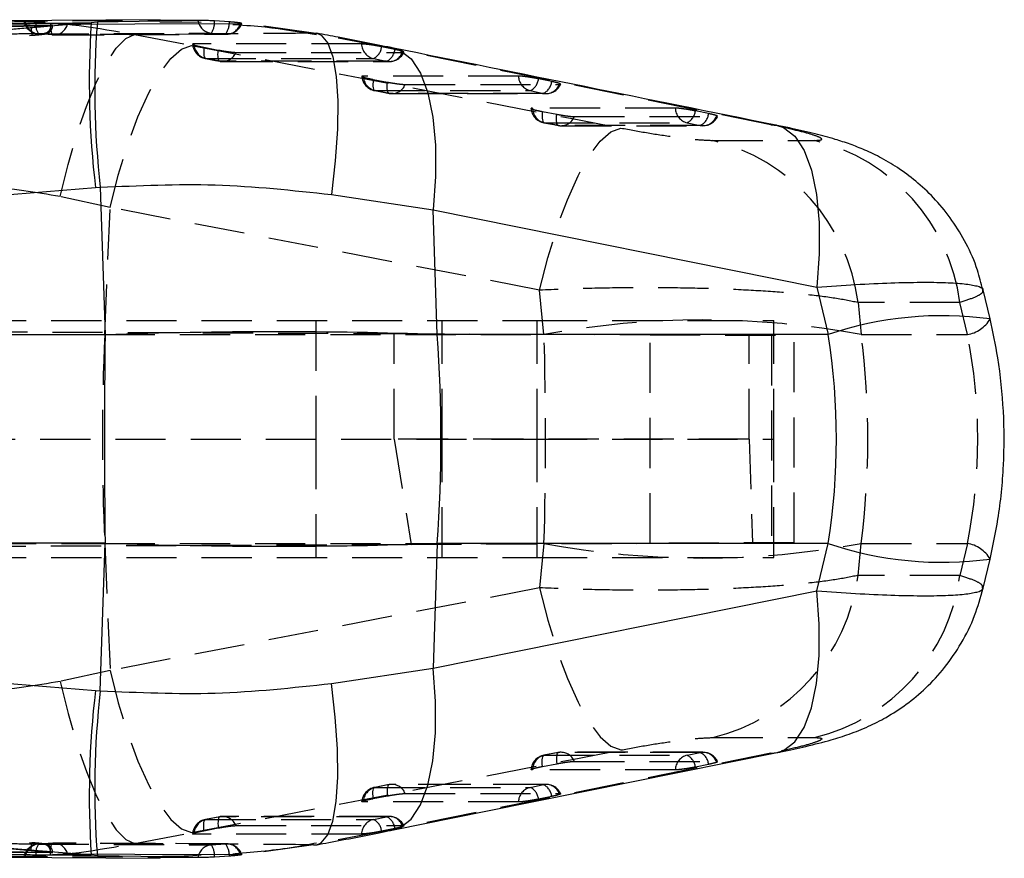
# Model space of a CAD drawing. Extents: x 82 to 397, y 14 to 279.
# Tile 13 of 38: x 277 to 302, y 128 to 149. Entities that reach past the tile are written whole.
import ezdxf

# ---------------------------------------------------------------- set-up
doc = ezdxf.new("R2010")
doc.units = 0
doc.linetypes.add('HIDDEN', pattern=[1.905, 1.27, -0.635])
doc.layers.get('0').update_dxf_attribs({"linetype": 'CONTINUOUS'})

msp = doc.modelspace()

# ---------------------------------------------------------------- linework, layer by layer
at = {"color": 7, "linetype": 'CONTINUOUS'}
for p, q in [((278.6245, 148.9173), (275.7982, 148.6901)), ((280.3672, 148.9962), (275.9033, 148.9641)), ((278.7793, 148.9298), (278.6245, 148.9173)), ((281.4115, 148.9229), (280.3602, 148.9336)), ((282.1235, 148.9401), (281.7486, 148.9647)), ((282.2786, 148.8618), (282.2112, 148.867)), ((282.4009, 148.898), (282.4348, 148.9002)), ((277.5959, 148.8604), (273.6727, 148.8163)), ((275.7982, 148.6901), (277.1007, 148.7953)), ((277.5959, 148.8432), (277.5959, 148.8604)), ((245.2429, 142.0555), (278.7325, 144.7423)), ((278.7325, 144.7423), (278.8541, 144.7517)), ((278.8541, 144.7517), (278.9747, 141.015)), ((284.7088, 144.5675), (287.2866, 144.1821)), ((287.3887, 141.0182), (287.2866, 144.1821)), ((287.2866, 144.1821), (297.0034, 142.2245)), ((297.0034, 142.2245), (297.2881, 141.0182)), ((301.3881, 141.4164), (301.2144, 142.1521)), ((278.9747, 141.015), (245.0594, 141.015)), ((297.2881, 141.0182), (287.3887, 141.0182)), ((278.9747, 135.7339), (245.0594, 135.7339)), ((278.8541, 131.9972), (278.9747, 135.7339)), ((287.3887, 135.7307), (287.2866, 132.5668)), ((297.2881, 135.7307), (287.3887, 135.7307)), ((297.0034, 134.5244), (297.2881, 135.7307)), ((301.2144, 134.5968), (301.3881, 135.3324)), ((245.2429, 134.6934), (278.7325, 132.0066)), ((287.2866, 132.5668), (297.0034, 134.5244)), ((284.7088, 132.1814), (287.2866, 132.5668)), ((278.7325, 132.0066), (278.8541, 131.9972)), ((277.5959, 127.8885), (273.6727, 127.9326)), ((278.6245, 127.8316), (275.7982, 128.0588)), ((275.7982, 128.0588), (277.1007, 127.9536)), ((275.897, 127.7831), (280.3681, 127.7527)), ((277.5959, 127.9057), (277.5959, 127.8885)), ((278.7793, 127.8191), (278.6245, 127.8316)), ((282.1235, 127.8088), (281.7486, 127.7842)), ((282.2136, 127.8704), (282.2676, 127.8764)), ((282.4009, 127.8508), (282.4348, 127.8487))]:
    msp.add_line(p, q, dxfattribs=at)
at = {"color": 7, "linetype": 'HIDDEN'}
for p, q in [((277.2292, 148.9326), (277.5919, 148.9084)), ((278.0263, 148.8836), (278.2134, 148.8843)), ((281.476, 148.9771), (280.3609, 148.9575)), ((284.2535, 148.6535), (282.3607, 148.9179)), ((277.6521, 148.6123), (277.2941, 148.6345)), ((277.572, 148.8429), (277.5959, 148.8432)), ((277.6438, 148.8409), (277.6438, 148.8568)), ((279.7221, 148.6211), (281.1601, 148.3464)), ((281.6637, 148.6552), (282.0248, 148.63)), ((284.2535, 148.6535), (284.3373, 148.6539)), ((286.1238, 148.2891), (284.2535, 148.6535)), ((259.9731, 147.2168), (277.1242, 148.6011)), ((281.4797, 148.2961), (281.841, 148.2275)), ((286.3137, 148.2417), (285.9788, 148.3102)), ((295.8397, 146.3316), (286.1238, 148.2891)), ((286.1238, 148.2891), (286.2772, 148.2761)), ((281.8877, 147.9433), (281.5264, 148.0119)), ((285.77, 148.0112), (286.1049, 147.9427)), ((285.7656, 147.4828), (286.1269, 147.4142)), ((290.286, 147.4291), (289.9511, 147.4976)), ((286.1736, 147.13), (285.8123, 147.1986)), ((289.7423, 147.1986), (290.0772, 147.1301)), ((290.478, 147.3554), (290.5129, 147.3595)), ((290.0514, 146.6694), (290.4127, 146.6008)), ((294.2583, 146.6167), (293.9235, 146.6852)), ((290.4594, 146.3167), (290.0981, 146.3853)), ((293.7147, 146.3862), (294.0496, 146.3177)), ((294.4503, 146.543), (294.4844, 146.5467)), ((295.8397, 146.3316), (295.9939, 146.3185)), ((294.3631, 145.9376), (296.9405, 145.9364)), ((279.1023, 144.2396), (277.8384, 144.5142)), ((278.9649, 141.0182), (279.1023, 144.2396)), ((289.9792, 142.1453), (279.1023, 144.2396)), ((290.09, 141.0182), (289.9792, 142.1453)), ((300.6231, 141.8294), (298.0443, 141.8309)), ((298.0443, 141.8309), (298.1243, 141.0182)), ((300.8145, 141.0182), (300.6231, 141.8294)), ((241.4162, 141.3744), (289.915, 141.3744)), ((241.4489, 141.241), (286.2998, 141.0453)), ((284.315, 141.3744), (284.315, 138.3744)), ((287.515, 138.3744), (287.515, 141.3744)), ((289.915, 138.3744), (289.915, 141.3744)), ((289.915, 141.3744), (295.915, 141.3744)), ((295.915, 138.3744), (295.915, 141.3744)), ((270.2485, 141.0182), (278.9649, 141.0182)), ((278.9649, 141.0182), (290.09, 141.0182)), ((286.2998, 141.0453), (292.7781, 141.017)), ((286.2998, 138.3744), (286.2998, 141.0453)), ((292.7781, 135.7318), (292.7781, 141.017)), ((295.2863, 138.3744), (295.2863, 141.0061)), ((295.8527, 141.0036), (295.8527, 135.7453)), ((296.4247, 135.7478), (296.4247, 141.0011)), ((298.1243, 141.0182), (300.8145, 141.0182)), ((241.1391, 138.3744), (286.2998, 138.3744)), ((241.1391, 138.3744), (289.915, 138.3744)), ((284.315, 138.3744), (284.315, 135.3744)), ((286.2998, 138.3744), (286.7302, 135.7055)), ((295.2863, 138.3744), (286.2998, 138.3744)), ((287.515, 135.3744), (287.515, 138.3744)), ((289.915, 138.3744), (295.915, 138.3744)), ((289.915, 135.3744), (289.915, 138.3744)), ((295.2863, 138.3744), (295.3724, 135.7432)), ((295.915, 135.3744), (295.915, 138.3744)), ((241.4084, 135.5077), (286.7302, 135.7055)), ((270.2485, 135.7307), (278.9649, 135.7307)), ((278.9649, 135.7307), (279.1023, 132.5093)), ((278.9649, 135.7307), (290.09, 135.7307)), ((286.7302, 135.7055), (292.7781, 135.7318)), ((290.09, 135.7307), (289.9792, 134.6036)), ((298.0443, 134.918), (298.1243, 135.7307)), ((298.1243, 135.7307), (300.8145, 135.7307)), ((300.8145, 135.7307), (300.6231, 134.9195)), ((241.4162, 135.3744), (289.915, 135.3744)), ((289.915, 135.3744), (295.915, 135.3744)), ((300.6231, 134.9195), (298.0443, 134.918)), ((289.9792, 134.6036), (279.1023, 132.5093)), ((279.1023, 132.5093), (277.8384, 132.2347)), ((294.3631, 130.8113), (296.9405, 130.8125)), ((295.8397, 130.4173), (286.1238, 128.4598)), ((290.4516, 130.432), (290.0903, 130.3635)), ((290.4594, 130.4322), (290.0981, 130.3636)), ((294.1175, 130.4381), (290.5274, 130.4391)), ((293.7147, 130.3627), (294.0496, 130.4312)), ((295.8397, 130.4173), (295.9939, 130.4304)), ((294.4503, 130.2059), (294.4844, 130.2022)), ((290.0514, 130.0795), (290.4127, 130.1481)), ((294.2583, 130.1322), (293.9235, 130.0637)), ((259.9731, 129.5321), (277.1242, 128.1478)), ((286.1658, 129.6187), (285.8045, 129.5501)), ((286.1736, 129.6189), (285.8123, 129.5503)), ((290.145, 129.6257), (286.2415, 129.6258)), ((289.7423, 129.5503), (290.0772, 129.6188)), ((285.7656, 129.2661), (286.1269, 129.3347)), ((290.286, 129.3198), (289.9511, 129.2513)), ((290.478, 129.3935), (290.5129, 129.3894)), ((281.8799, 128.8054), (281.5186, 128.7369)), ((281.8877, 128.8056), (281.5264, 128.737)), ((286.1727, 128.8131), (281.9556, 128.8125)), ((285.77, 128.7377), (286.1049, 128.8062)), ((281.4797, 128.4528), (281.841, 128.5214)), ((286.1238, 128.4598), (284.2535, 128.0954)), ((286.3137, 128.5072), (285.9788, 128.4387)), ((286.1238, 128.4598), (286.2751, 128.4724)), ((279.7221, 128.1278), (281.1601, 128.4025)), ((277.6521, 128.1366), (277.2941, 128.1144)), ((282.0554, 128.1207), (277.68, 128.138)), ((281.6637, 128.0937), (282.0248, 128.1188)), ((284.2535, 128.0954), (282.3607, 127.831)), ((284.2535, 128.0954), (284.3367, 128.0949)), ((277.2292, 127.8163), (277.5919, 127.8405)), ((277.572, 127.906), (277.5959, 127.9057)), ((277.6438, 127.8921), (277.6438, 127.908)), ((278.0263, 127.8653), (278.2134, 127.8646)), ((281.476, 127.7718), (280.4267, 127.7902))]:
    msp.add_line(p, q, dxfattribs=at)
at = {"color": 8, "linetype": 'CONTINUOUS'}
for p, q in [((280.3609, 148.9575), (278.7793, 148.9298)), ((273.6727, 148.798), (277.572, 148.8429)), ((273.6727, 127.9509), (277.572, 127.906)), ((280.4267, 127.7902), (278.7793, 127.8191))]:
    msp.add_line(p, q, dxfattribs=at)
at = {"color": 7, "linetype": 'HIDDEN', "flags": 128}
for points in [[(281.3253, 148.9796), (280.9866, 148.9778), (279.6225, 148.9707), (276.9533, 148.956)], [(277.5919, 148.9084), (277.5923, 148.8459), (277.595, 148.7881), (277.6, 148.7365), (277.6071, 148.6924), (277.6161, 148.6572), (277.6269, 148.6316), (277.639, 148.6165), (277.6521, 148.6123)], [(277.2941, 148.6345), (277.635, 148.6362), (278.9983, 148.6429), (281.6637, 148.6552)], [(282.0248, 148.63), (281.6839, 148.6287), (280.3205, 148.6234), (277.6521, 148.6123)], [(277.8384, 144.5142), (278.0377, 145.3315), (278.261, 146.1001), (278.502, 146.7976), (278.7537, 147.4042), (279.0088, 147.9024), (279.26, 148.2778), (279.5001, 148.5197), (279.7221, 148.6211)], [(285.4704, 148.3811), (285.1292, 148.3812), (283.7644, 148.3814), (281.2269, 148.3818)], [(279.1023, 144.2396), (279.31, 145.0605), (279.5467, 145.8321), (279.8056, 146.5318), (280.0792, 147.1395), (280.3596, 147.6374), (280.6385, 148.0111), (280.9079, 148.2497), (281.1601, 148.3464)], [(281.1601, 148.3464), (290.7596, 146.498), (292.037, 146.252)], [(281.4797, 148.2961), (281.4747, 148.2351), (281.473, 148.1789), (281.4744, 148.1289), (281.4791, 148.0865), (281.4869, 148.0528), (281.4976, 148.0287), (281.5109, 148.015), (281.5264, 148.0119)], [(281.8877, 147.9433), (281.8722, 147.9464), (281.8589, 147.9602), (281.8482, 147.9842), (281.8404, 148.0179), (281.8357, 148.0603), (281.8342, 148.1103), (281.836, 148.1665), (281.841, 148.2275)], [(282.2886, 148.1685), (282.6298, 148.1685), (283.9946, 148.1683), (286.5057, 148.168)], [(281.5186, 148.012), (281.7716, 147.964), (281.8799, 147.9435)], [(281.5264, 148.0119), (281.8676, 148.0118), (283.2325, 148.0116), (285.77, 148.0112)], [(286.1049, 147.9427), (285.7637, 147.9428), (284.3989, 147.943), (281.8877, 147.9433)], [(281.9556, 147.9364), (284.9075, 147.936), (286.1727, 147.9358)], [(289.4427, 147.5685), (289.1015, 147.5685), (287.7367, 147.5685), (285.5127, 147.5685)], [(285.7656, 147.4828), (285.7606, 147.4218), (285.7588, 147.3656), (285.7603, 147.3156), (285.765, 147.2732), (285.7728, 147.2395), (285.7834, 147.2155), (285.7967, 147.2017), (285.8123, 147.1986)], [(286.1736, 147.13), (286.158, 147.1331), (286.1447, 147.1469), (286.1341, 147.1709), (286.1263, 147.2046), (286.1215, 147.247), (286.1201, 147.297), (286.1219, 147.3532), (286.1269, 147.4142)], [(285.8045, 147.1988), (286.0574, 147.1508), (286.1658, 147.1302)], [(285.8123, 147.1986), (286.1535, 147.1986), (287.5183, 147.1986), (289.7423, 147.1986)], [(290.0772, 147.1301), (289.736, 147.1301), (288.3712, 147.1301), (286.1736, 147.13)], [(286.2415, 147.1231), (288.974, 147.1232), (290.145, 147.1232)], [(286.5744, 147.3553), (286.9156, 147.3553), (288.2804, 147.3553), (290.478, 147.3554)], [(293.415, 146.756), (293.0738, 146.7559), (291.709, 146.7556), (289.7985, 146.7552)], [(290.0514, 146.6694), (290.0464, 146.6084), (290.0446, 146.5522), (290.0461, 146.5022), (290.0508, 146.4598), (290.0586, 146.4261), (290.0693, 146.4021), (290.0826, 146.3884), (290.0981, 146.3853)], [(290.0903, 146.3854), (290.3432, 146.3374), (290.4516, 146.3169)], [(290.0981, 146.3853), (290.4393, 146.3853), (291.8041, 146.3857), (293.7147, 146.3862)], [(290.4594, 146.3167), (290.4439, 146.3198), (290.4306, 146.3335), (290.4199, 146.3576), (290.4121, 146.3912), (290.4074, 146.4336), (290.4059, 146.4836), (290.4077, 146.5399), (290.4127, 146.6008)], [(290.8602, 146.5419), (291.2014, 146.542), (292.5662, 146.5424), (294.4503, 146.543)], [(289.9792, 142.1453), (290.1868, 142.9661), (290.4236, 143.7375), (290.6825, 144.4371), (290.9561, 145.0447), (291.2364, 145.5426), (291.5154, 145.9163), (291.7848, 146.1551), (292.037, 146.252)], [(294.0496, 146.3177), (293.7083, 146.3176), (292.3435, 146.3172), (290.4594, 146.3167)], [(290.5274, 146.3097), (293.0404, 146.3104), (294.1175, 146.3107)], [(292.7781, 141.017), (293.7232, 141.0129), (294.5621, 141.0093), (295.2687, 141.0062), (295.8207, 141.0038), (296.2009, 141.0021), (296.3974, 141.0013), (296.4247, 141.0011)], [(296.4247, 135.7478), (296.3974, 135.7476), (296.2009, 135.7468), (295.8207, 135.7451), (295.2687, 135.7427), (294.5621, 135.7396), (293.7232, 135.736), (292.7781, 135.7318)], [(289.9792, 134.6036), (290.1868, 133.7828), (290.4236, 133.0114), (290.6825, 132.3118), (290.9561, 131.7042), (291.2364, 131.2063), (291.5154, 130.8325), (291.7848, 130.5938), (292.037, 130.4969)], [(279.1023, 132.5093), (279.31, 131.6884), (279.5467, 130.9168), (279.8056, 130.2171), (280.0792, 129.6094), (280.3596, 129.1115), (280.6385, 128.7378), (280.9079, 128.4992), (281.1601, 128.4025)], [(277.8384, 132.2347), (278.0377, 131.4173), (278.261, 130.6488), (278.502, 129.9513), (278.7537, 129.3447), (279.0088, 128.8465), (279.26, 128.4711), (279.5001, 128.2292), (279.7221, 128.1278)], [(281.1601, 128.4025), (290.7596, 130.2509), (292.037, 130.4969)], [(290.4594, 130.4322), (290.4439, 130.4291), (290.4306, 130.4154), (290.4199, 130.3913), (290.4121, 130.3577), (290.4074, 130.3153), (290.4059, 130.2653), (290.4077, 130.209), (290.4127, 130.1481)], [(294.0496, 130.4312), (293.7083, 130.4313), (292.3435, 130.4317), (290.4594, 130.4322)], [(290.0514, 130.0795), (290.0464, 130.1405), (290.0446, 130.1967), (290.0461, 130.2467), (290.0508, 130.2891), (290.0586, 130.3228), (290.0693, 130.3468), (290.0826, 130.3605), (290.0981, 130.3636)], [(290.0981, 130.3636), (290.4393, 130.3635), (291.8041, 130.3632), (293.7147, 130.3627)], [(290.8602, 130.207), (291.2014, 130.2069), (292.5662, 130.2065), (294.4503, 130.2059)], [(293.415, 129.9929), (293.0738, 129.9929), (291.709, 129.9933), (289.7985, 129.9937)], [(285.7656, 129.2661), (285.7606, 129.3271), (285.7588, 129.3833), (285.7603, 129.4333), (285.765, 129.4757), (285.7728, 129.5094), (285.7834, 129.5334), (285.7967, 129.5472), (285.8123, 129.5503)], [(285.8123, 129.5503), (286.1535, 129.5503), (287.5183, 129.5503), (289.7423, 129.5503)], [(286.1736, 129.6189), (286.158, 129.6158), (286.1447, 129.602), (286.1341, 129.578), (286.1263, 129.5443), (286.1215, 129.5019), (286.1201, 129.4519), (286.1219, 129.3956), (286.1269, 129.3347)], [(290.0772, 129.6188), (289.736, 129.6188), (288.3712, 129.6188), (286.1736, 129.6189)], [(289.4427, 129.1804), (289.1015, 129.1804), (287.7367, 129.1804), (285.5127, 129.1804)], [(286.5744, 129.3936), (286.9156, 129.3936), (288.2804, 129.3936), (290.478, 129.3935)], [(281.4797, 128.4528), (281.4747, 128.5138), (281.473, 128.57), (281.4744, 128.62), (281.4791, 128.6624), (281.4869, 128.6961), (281.4976, 128.7202), (281.5109, 128.7339), (281.5264, 128.737)], [(281.5264, 128.737), (281.8676, 128.7371), (283.2325, 128.7373), (285.77, 128.7377)], [(281.8877, 128.8056), (281.8722, 128.8025), (281.8589, 128.7887), (281.8482, 128.7647), (281.8404, 128.731), (281.8357, 128.6886), (281.8342, 128.6386), (281.836, 128.5823), (281.841, 128.5214)], [(286.1049, 128.8062), (285.7637, 128.8061), (284.3989, 128.8059), (281.8877, 128.8056)], [(282.2886, 128.5803), (282.6298, 128.5804), (283.9946, 128.5806), (286.5057, 128.5809)], [(285.4704, 128.3678), (285.1292, 128.3677), (283.7644, 128.3675), (281.2269, 128.3671)], [(277.2941, 128.1144), (277.635, 128.1127), (278.9983, 128.106), (281.6637, 128.0937)], [(277.5919, 127.8405), (277.5923, 127.903), (277.595, 127.9608), (277.6, 128.0124), (277.6071, 128.0565), (277.6161, 128.0917), (277.6269, 128.1173), (277.639, 128.1324), (277.6521, 128.1366)], [(282.0248, 128.1188), (281.6839, 128.1201), (280.3205, 128.1255), (277.6521, 128.1366)], [(281.3253, 127.7693), (280.9866, 127.7711), (279.6225, 127.7782), (276.9533, 127.7929)]]:
    msp.add_lwpolyline(points, dxfattribs=at)
at = {"color": 7, "linetype": 'CONTINUOUS', "flags": 128}
for points in [[(278.2134, 148.8843), (278.362, 148.8848), (279.726, 148.8895), (282.4009, 148.898)], [(286.2784, 128.473), (288.6164, 128.9442), (295.9946, 130.4302)], [(278.2134, 127.8646), (278.362, 127.8641), (279.726, 127.8594), (282.4009, 127.8508)]]:
    msp.add_lwpolyline(points, dxfattribs=at)
at = {"color": 8, "linetype": 'CONTINUOUS', "flags": 128}
for points in [[(284.3373, 148.6539), (284.4517, 148.6072), (284.6168, 148.4043), (284.7434, 148.0512), (284.8276, 147.5591), (284.8668, 146.9436), (284.8597, 146.2242), (284.8064, 145.4238), (284.7088, 144.5675)], [(286.2772, 148.2761), (286.4415, 148.221), (286.7235, 148.002), (286.9611, 147.6388), (287.1469, 147.1425), (287.2754, 146.5284), (287.3426, 145.8154), (287.3463, 145.0252), (287.2866, 144.1821)], [(295.9939, 146.3185), (296.1575, 146.2636), (296.4396, 146.0447), (296.6773, 145.6815), (296.8633, 145.1853), (296.9919, 144.5712), (297.0592, 143.858), (297.063, 143.0677), (297.0034, 142.2245)], [(295.9939, 130.4304), (296.1575, 130.4853), (296.4396, 130.7042), (296.6773, 131.0673), (296.8633, 131.5636), (296.9919, 132.1777), (297.0592, 132.8909), (297.063, 133.6812), (297.0034, 134.5244)], [(286.2751, 128.4724), (286.4415, 128.5279), (286.7235, 128.7469), (286.9611, 129.1101), (287.1469, 129.6064), (287.2754, 130.2205), (287.3426, 130.9335), (287.3463, 131.7237), (287.2866, 132.5668)], [(284.3367, 128.0949), (284.4517, 128.1417), (284.6168, 128.3446), (284.7434, 128.6977), (284.8276, 129.1898), (284.8668, 129.8053), (284.8597, 130.5246), (284.8064, 131.3251), (284.7088, 132.1814)]]:
    msp.add_lwpolyline(points, dxfattribs=at)
at = {"color": 7, "linetype": 'HIDDEN'}
for centre, radius, start, end in [((277.3137, 149.0399), 0.406, 192.41177, 266.94189), ((277.3307, 149.0147), 0.382, 188.84767, 264.50089), ((277.5914, 148.8554), 0.3704, 167.97548, 216.61746), ((277.6697, 148.9817), 0.3699, 267.27197, 344.62183), ((281.7038, 149.0357), 0.3827, 188.44028, 263.99035), ((281.2428, 148.9371), 0.5066, 326.19022, 3.12673), ((281.6485, 148.9206), 0.4754, 322.32191, 2.34689), ((282.0457, 148.9987), 0.3692, 266.75058, 344.18504), ((282.0539, 149.0348), 0.406, 270.21482, 340.78329), ((277.6783, 149.0172), 0.406, 265.92554, 270.24592), ((281.5943, 148.4109), 0.406, 185.1688, 259.25576), ((281.6209, 148.3946), 0.3942, 181.86348, 256.14073), ((285.8644, 148.394), 0.3942, 181.87069, 256.14767), ((281.9516, 148.299), 0.3614, 259.82601, 338.83841), ((285.6132, 148.3431), 0.3671, 295.28622, 354.85046), ((285.9481, 148.2746), 0.367, 295.28485, 354.85392), ((286.1687, 148.2984), 0.3614, 259.83391, 338.8469), ((286.1727, 148.3418), 0.406, 269.99235, 335.41189), ((281.9556, 148.3424), 0.406, 259.25571, 269.99204), ((285.8802, 147.5976), 0.406, 185.16922, 259.25507), ((285.9067, 147.5814), 0.3942, 181.86424, 256.14038), ((289.8367, 147.5814), 0.3942, 181.87334, 256.14866), ((289.5855, 147.5305), 0.3671, 295.29004, 354.85325), ((289.9204, 147.4621), 0.3671, 295.29079, 354.85317), ((286.2415, 147.5291), 0.406, 259.25499, 270.00143), ((286.2374, 147.4857), 0.3614, 259.82389, 338.83881), ((290.141, 147.4858), 0.3614, 259.83557, 338.84747), ((290.145, 147.5292), 0.406, 270.00178, 335.40377), ((290.166, 146.7843), 0.406, 185.16977, 259.25378), ((290.1926, 146.768), 0.3943, 181.86491, 256.13633), ((293.809, 146.7689), 0.3942, 181.87649, 256.15123), ((293.5578, 146.7181), 0.3672, 295.29954, 354.85513), ((290.5233, 146.6723), 0.3613, 259.82092, 338.83734), ((293.8926, 146.6496), 0.3672, 295.30344, 354.85399), ((294.1133, 146.6733), 0.3613, 259.83709, 338.85343), ((294.1173, 146.7167), 0.406, 270.01617, 335.37351), ((290.5273, 146.7157), 0.406, 259.25362, 270.01581), ((293.2192, 141.209), 4.865, 7.34385, 76.40117), ((295.7982, 141.2076), 4.8648, 7.34303, 76.41909), ((294.1071, 119.4434), 21.9457, 79.45264, 100.54736), ((300.6828, 141.8201), 0.8126, 279.32544, 330.21098), ((341.31, 138.3744), 62.4012, 177.571783, 182.428217), ((294.1071, 157.3055), 21.9457, 259.45264, 280.54736), ((300.6828, 134.9288), 0.8126, 29.78907, 80.67453), ((293.2192, 135.5399), 4.865, 283.59883, 352.65615), ((295.7982, 135.5413), 4.8648, 283.58091, 352.65697), ((290.5273, 130.0332), 0.406, 89.98419, 100.74638), ((290.5233, 130.0766), 0.3613, 21.16266, 100.17908), ((294.1133, 130.0755), 0.3613, 21.14657, 100.16291), ((293.8926, 130.0993), 0.3672, 5.14601, 64.69656), ((294.1173, 130.0322), 0.406, 24.46277, 89.98383), ((290.166, 129.9646), 0.406, 100.74622, 174.68471), ((290.1926, 129.9809), 0.3943, 103.86367, 178.13509), ((293.809, 129.98), 0.3942, 103.84877, 178.12351), ((293.5578, 130.0308), 0.3672, 5.14487, 64.70046), ((285.8802, 129.1512), 0.406, 100.74493, 174.68552), ((285.9067, 129.1675), 0.3942, 103.85962, 178.13576), ((286.2415, 129.2198), 0.406, 89.99857, 100.74501), ((286.2374, 129.2632), 0.3614, 21.16119, 100.17611), ((289.8367, 129.1675), 0.3942, 103.85134, 178.12666), ((289.5855, 129.2183), 0.3671, 5.14675, 64.70996), ((290.141, 129.2631), 0.3614, 21.15253, 100.16443), ((289.9204, 129.2868), 0.3671, 5.14683, 64.70921), ((290.145, 129.2197), 0.406, 24.46175, 89.99822), ((281.5943, 128.338), 0.406, 100.74424, 174.68597), ((281.6209, 128.3543), 0.3942, 103.85927, 178.13652), ((281.9556, 128.4065), 0.406, 90.00796, 100.74429), ((281.9516, 128.4499), 0.3614, 21.16159, 100.17399), ((285.8644, 128.3549), 0.3942, 103.85233, 178.12931), ((285.6132, 128.4058), 0.3671, 5.14954, 64.71378), ((286.1687, 128.4505), 0.3614, 21.1531, 100.16609), ((285.9481, 128.4743), 0.367, 5.14608, 64.71515), ((286.1727, 128.4071), 0.406, 24.46264, 90.00765), ((277.3137, 127.709), 0.406, 93.05811, 167.67807), ((277.3307, 127.7342), 0.382, 95.49911, 171.15233), ((277.5914, 127.8935), 0.3704, 143.38254, 192.02452), ((277.6783, 127.7317), 0.406, 89.75408, 94.07446), ((277.6697, 127.7672), 0.3699, 15.37817, 92.72803), ((281.7038, 127.7132), 0.3827, 96.00965, 171.55972), ((281.2428, 127.8118), 0.5066, 356.87327, 33.80978), ((282.0457, 127.7502), 0.3692, 15.81496, 93.24942), ((281.6485, 127.8283), 0.4754, 357.65311, 37.67809), ((282.0539, 127.7141), 0.406, 19.26712, 89.78518)]:
    msp.add_arc(centre, radius, start, end, dxfattribs=at)
at = {"color": 7, "linetype": 'CONTINUOUS'}
for centre, radius, start, end in [((301.2498, 147.4134), 22.6752, 176.1972, 186.76509), ((300.7018, 147.2327), 21.9881, 175.57326, 186.47856), ((524.5709, 138.3744), 245.6103, 179.384013, 180.615987), ((249.9186, 138.3744), 37.5633, 355.96405, 4.03595), ((301.2498, 129.3355), 22.6752, 173.23491, 183.8028), ((300.7018, 129.5162), 21.9881, 173.52144, 184.42674)]:
    msp.add_arc(centre, radius, start, end, dxfattribs=at)
at = {"color": 8, "linetype": 'CONTINUOUS'}
for centre, start, end in [((300.1805, 132.5424), 82.25093, 108.8425), ((300.1805, 144.2065), 251.15749, 277.74909)]:
    msp.add_arc(centre, 8.9558, start, end, dxfattribs=at)
at = {"color": 7, "linetype": 'CONTINUOUS'}
for centre, major_axis, ratio, start_param, end_param in [((280.0717, 138.3744), (18.4161, 0.4888), 0.1450852, 1.1583604, 1.6265478), ((283.7699, 138.3744), (0, 15.225), 0.9015892, 4.5378561, 4.8869219), ((280.0717, 138.3744), (18.4161, -0.4888), 0.1450852, 4.6566375, 5.1248249)]:
    msp.add_ellipse(centre, major_axis=major_axis, ratio=ratio, start_param=start_param, end_param=end_param, dxfattribs=at)
at = {"color": 7, "linetype": 'HIDDEN'}
for centre, major_axis, ratio, start_param, end_param in [((287.3212, 138.3744), (0, 15.225), 0.1846648, 4.5378561, 4.8869219), ((287.3212, 138.3744), (0, 15.225), 0.7205053, 4.5378561, 4.8869219), ((283.7699, 138.3744), (17.3075, 0), 0.8796751, 6.1086524, 6.4577182)]:
    msp.add_ellipse(centre, major_axis=major_axis, ratio=ratio, start_param=start_param, end_param=end_param, dxfattribs=at)
at = {"color": 7, "linetype": 'CONTINUOUS'}
for points, knots in [([(274.0951, 148.8736), (274.9711, 148.8824), (276.4821, 148.8975), (277.9906, 148.9115), (278.6245, 148.9173)], [0, 0, 0, 0, 0.579719, 1, 1, 1, 1]), ([(276.9241, 148.9527), (276.9368, 148.9514), (276.9621, 148.949), (277.051, 148.9432), (277.1458, 148.9374), (277.2087, 148.9338), (277.2292, 148.9326)], [0, 0, 0, 0, 0.28801168, 0.57536666, 0.8620327, 1, 1, 1, 1]), ([(281.7486, 148.9647), (281.7075, 148.9669), (281.6224, 148.9715), (281.53, 148.9755), (281.484, 148.9768), (281.476, 148.9771)], [0, 0, 0, 0, 0.4349817, 0.9007537, 1, 1, 1, 1]), ([(277.1007, 148.7953), (277.1631, 148.8005), (277.2446, 148.8073), (277.319, 148.8145), (277.3365, 148.8161)], [0, 0, 0, 0, 0.7657205, 1, 1, 1, 1]), ([(277.3365, 148.8161), (277.3652, 148.819), (277.446, 148.827), (277.5537, 148.8394), (277.6325, 148.8512), (277.653, 148.8588), (277.6255, 148.8606), (277.5989, 148.8604), (277.5959, 148.8604)], [0, 0, 0, 0, 0.1181452, 0.3326984, 0.5469813, 0.7606726, 0.9737081, 1, 1, 1, 1]), ([(284.328, 148.6089), (283.8978, 148.6837), (283.2214, 148.8014), (282.5301, 148.8457), (282.2786, 148.8618)], [0, 0, 0, 0, 0.6360622, 1, 1, 1, 1]), ([(286.2779, 148.2758), (286.2583, 148.2798), (285.8037, 148.3724), (285.16, 148.4991), (284.5198, 148.6185), (284.3414, 148.6518)], [0, 0, 0, 0, 0.0314697, 0.7300203, 1, 1, 1, 1]), ([(295.9946, 146.3183), (295.9845, 146.3204), (292.7457, 146.9724), (289.507, 147.6252), (286.2784, 148.2759)], [0, 0, 0, 0, 0.0031248, 1, 1, 1, 1]), ([(301.2023, 142.1494), (301.1619, 142.3187), (301.0655, 142.7241), (300.7986, 143.318), (300.4409, 143.9127), (300.0262, 144.4265), (299.5778, 144.8594), (299.1139, 145.2123), (298.6564, 145.4884), (298.2289, 145.6939), (297.8329, 145.8484), (297.4206, 145.9821), (296.945, 146.1098), (296.4568, 146.2242), (296.1122, 146.2931), (295.9886, 146.3178)], [0, 0, 0, 0, 0.0695216, 0.1664047, 0.2588146, 0.3467267, 0.4299646, 0.508195, 0.5808629, 0.6466343, 0.7046857, 0.7681004, 0.8532639, 0.9473821, 1, 1, 1, 1]), ([(278.8541, 144.7517), (279.827, 144.7953), (281.8033, 144.8838), (283.7304, 144.674), (284.7088, 144.5675)], [0, 0, 0, 0, 0.49227803, 1, 1, 1, 1]), ([(301.3881, 135.3324), (301.4593, 135.6681), (301.6255, 136.4518), (301.7489, 137.7057), (301.7471, 139.0746), (301.622, 140.3163), (301.4579, 141.0882), (301.3881, 141.4164)], [0, 0, 0, 0, 0.1677565, 0.3916069, 0.6141992, 0.8359691, 1, 1, 1, 1]), ([(295.9901, 130.4306), (296.0243, 130.4372), (296.2867, 130.4877), (296.7563, 130.5936), (297.3077, 130.7328), (297.8182, 130.893), (298.2908, 131.0797), (298.7852, 131.3306), (299.279, 131.6503), (299.7824, 132.0709), (300.2577, 132.5873), (300.6767, 133.2016), (301.0133, 133.8772), (301.1456, 134.3618), (301.2098, 134.597)], [0, 0, 0, 0, 0.0143121, 0.1095999, 0.215389, 0.2914232, 0.3683087, 0.4369538, 0.5191814, 0.6058454, 0.6998687, 0.7994642, 0.9027014, 1, 1, 1, 1]), ([(278.8541, 131.9972), (279.827, 131.9536), (281.8033, 131.8651), (283.7304, 132.0749), (284.7088, 132.1814)], [0, 0, 0, 0, 0.49227803, 1, 1, 1, 1]), ([(284.3424, 128.0969), (284.4411, 128.1152), (285.005, 128.2197), (285.6514, 128.3463), (286.1824, 128.4542), (286.2757, 128.4732)], [0, 0, 0, 0, 0.1490091, 0.8504966, 1, 1, 1, 1]), ([(277.1007, 127.9536), (277.1631, 127.9484), (277.2446, 127.9415), (277.319, 127.9344), (277.3365, 127.9327)], [0, 0, 0, 0, 0.7657205, 1, 1, 1, 1]), ([(277.3365, 127.9327), (277.3652, 127.9299), (277.446, 127.9219), (277.5537, 127.9095), (277.6325, 127.8977), (277.653, 127.8901), (277.6255, 127.8883), (277.5989, 127.8885), (277.5959, 127.8885)], [0, 0, 0, 0, 0.1181452, 0.3326984, 0.5469813, 0.7606726, 0.9737081, 1, 1, 1, 1]), ([(282.2676, 127.8764), (282.7742, 127.9183), (283.4684, 127.9757), (284.1438, 128.1098), (284.3263, 128.1461)], [0, 0, 0, 0, 0.7297612, 1, 1, 1, 1]), ([(274.0951, 127.8753), (274.9711, 127.8665), (276.4821, 127.8514), (277.9906, 127.8374), (278.6245, 127.8316)], [0, 0, 0, 0, 0.579719, 1, 1, 1, 1]), ([(280.4272, 127.8089), (280.469, 127.8075), (280.7975, 127.7967), (281.1248, 127.8183), (281.4104, 127.8372)], [0, 0, 0, 0, 0.1271716, 1, 1, 1, 1]), ([(281.7486, 127.7842), (281.7075, 127.782), (281.6224, 127.7774), (281.53, 127.7734), (281.484, 127.7721), (281.476, 127.7718)], [0, 0, 0, 0, 0.4349817, 0.9007537, 1, 1, 1, 1])]:
    msp.add_open_spline(points, degree=3, knots=knots, dxfattribs=at)
at = {"color": 7, "linetype": 'HIDDEN'}
for points, knots in [([(276.1815, 148.9293), (276.423, 148.9391), (277.624, 148.9881), (278.7903, 148.7841), (279.7221, 148.6211)], [0, 0, 0, 0, 0.20102099, 1, 1, 1, 1]), ([(276.9533, 148.956), (276.9387, 148.9558), (276.9166, 148.9556), (276.9209, 148.9544), (276.9224, 148.954)], [0, 0, 0, 0, 0.6576633, 1, 1, 1, 1]), ([(277.5919, 148.9084), (277.6342, 148.9052), (277.7203, 148.8989), (277.8474, 148.8905), (277.9556, 148.8849), (278.0072, 148.8835), (278.026, 148.8836), (278.0263, 148.8836)], [0, 0, 0, 0, 0.2420168, 0.4928361, 0.744208, 0.9961959, 1, 1, 1, 1]), ([(281.476, 148.9771), (281.4476, 148.9778), (281.3846, 148.9794), (281.3463, 148.9795), (281.3253, 148.9796)], [0, 0, 0, 0, 0.4504802, 1, 1, 1, 1]), ([(282.3607, 148.9179), (282.3312, 148.9214), (282.2723, 148.9283), (282.1819, 148.9357), (282.1315, 148.9395), (282.1235, 148.9401)], [0, 0, 0, 0, 0.4572799, 0.9144574, 1, 1, 1, 1]), ([(282.4327, 148.902), (282.433, 148.9033), (282.4335, 148.9065), (282.3975, 148.9128), (282.3665, 148.9171), (282.3607, 148.9179)], [0, 0, 0, 0, 0.3615808, 0.8801747, 1, 1, 1, 1]), ([(277.4283, 148.641), (277.3715, 148.6403), (277.0873, 148.6372), (275.8939, 148.6239), (274.6436, 148.6095), (273.6206, 148.5973), (273.507, 148.5959)], [0, 0, 0, 0, 0.0434773, 0.2173876, 0.9130283, 1, 1, 1, 1]), ([(277.1007, 148.7953), (277.1024, 148.7755), (277.106, 148.7331), (277.1119, 148.675), (277.1169, 148.6344), (277.1214, 148.6058), (277.1231, 148.6029), (277.1242, 148.6011)], [0, 0, 0, 0, 0.18895747, 0.4028068, 0.6180423, 0.75914346, 1, 1, 1, 1]), ([(277.1242, 148.6011), (277.1267, 148.6013), (277.1649, 148.6044), (277.2397, 148.6109), (277.3362, 148.6205), (277.4105, 148.6292), (277.4536, 148.6361), (277.4637, 148.6405), (277.4401, 148.6408), (277.4283, 148.641)], [0, 0, 0, 0, 0.0114465, 0.1768015, 0.3419392, 0.5066742, 0.6709848, 0.835827, 1, 1, 1, 1]), ([(277.128, 148.6016), (277.1681, 148.6049), (277.2538, 148.6118), (277.3665, 148.6234), (277.4394, 148.6331), (277.4731, 148.6384), (277.5093, 148.6486), (277.5454, 148.665), (277.587, 148.6959), (277.6241, 148.7469), (277.6447, 148.8), (277.6416, 148.8324), (277.6407, 148.841)], [0, 0, 0, 0, 0.1570015, 0.3351268, 0.5093383, 0.6188696, 0.6654823, 0.7159576, 0.7831719, 0.8713932, 0.9655761, 1, 1, 1, 1]), ([(277.596, 148.8432), (277.6153, 148.843), (277.6539, 148.8427), (277.6376, 148.8383), (277.5668, 148.8314), (277.4589, 148.8236), (277.3719, 148.8183), (277.3365, 148.8161)], [0, 0, 0, 0, 0.2132167, 0.4270649, 0.640146, 0.8537019, 1, 1, 1, 1]), ([(277.5961, 148.8432), (277.5937, 148.8181), (277.5888, 148.7679), (277.5508, 148.7033), (277.4957, 148.6557), (277.4507, 148.6459), (277.4282, 148.641)], [0, 0, 0, 0, 0.2500015, 0.4999975, 0.7499888, 1, 1, 1, 1]), ([(277.68, 148.6111), (278.1864, 148.6133), (279.6449, 148.6197), (281.1034, 148.6248), (282.0554, 148.6281)], [0, 0, 0, 0, 0.3472186, 1, 1, 1, 1]), ([(284.2535, 148.6535), (283.4442, 148.6479), (281.9325, 148.6373), (280.4233, 148.6262), (279.7221, 148.6211)], [0, 0, 0, 0, 0.5353792, 1, 1, 1, 1]), ([(281.2269, 148.3818), (281.2104, 148.3814), (281.1878, 148.3809), (281.1935, 148.3753), (281.195, 148.3738)], [0, 0, 0, 0, 0.7296754, 1, 1, 1, 1]), ([(285.9788, 148.3102), (285.9447, 148.3169), (285.8695, 148.3317), (285.7436, 148.3526), (285.6206, 148.3696), (285.5252, 148.3795), (285.487, 148.3806), (285.4704, 148.3811)], [0, 0, 0, 0, 0.1801834, 0.3974942, 0.6148172, 0.8321268, 1, 1, 1, 1]), ([(281.1996, 148.3664), (281.2134, 148.3608), (281.2411, 148.3495), (281.3318, 148.3264), (281.418, 148.3079), (281.4697, 148.298), (281.4797, 148.2961)], [0, 0, 0, 0, 0.3085364, 0.6170593, 0.9255952, 1, 1, 1, 1]), ([(281.841, 148.2275), (281.8726, 148.2217), (281.947, 148.2081), (282.0669, 148.1895), (282.1827, 148.1749), (282.2538, 148.1691), (282.2812, 148.1687), (282.2886, 148.1685)], [0, 0, 0, 0, 0.1794695, 0.42293384, 0.6663966, 0.90986108, 1, 1, 1, 1]), ([(286.539, 148.1745), (286.5387, 148.1773), (286.5382, 148.1837), (286.4852, 148.2017), (286.406, 148.2222), (286.3406, 148.236), (286.3137, 148.2417)], [0, 0, 0, 0, 0.23006212, 0.51517077, 0.80029199, 1, 1, 1, 1]), ([(286.5057, 148.168), (286.506, 148.168), (286.5247, 148.168), (286.5328, 148.1701), (286.5408, 148.1722)], [0, 0, 0, 0, 0.0143302, 1, 1, 1, 1]), ([(285.5127, 147.5685), (285.4962, 147.5681), (285.4736, 147.5676), (285.4793, 147.5621), (285.4808, 147.5606)], [0, 0, 0, 0, 0.72962783, 1, 1, 1, 1]), ([(285.4854, 147.5532), (285.4992, 147.5475), (285.5269, 147.5362), (285.6176, 147.5131), (285.7038, 147.4946), (285.7555, 147.4847), (285.7656, 147.4828)], [0, 0, 0, 0, 0.3085316, 0.6170566, 0.9255785, 1, 1, 1, 1]), ([(286.1269, 147.4142), (286.1584, 147.4084), (286.2327, 147.3948), (286.3526, 147.3762), (286.4684, 147.3617), (286.5396, 147.3558), (286.567, 147.3554), (286.5744, 147.3553)], [0, 0, 0, 0, 0.1792055, 0.4226679, 0.6661283, 0.9095904, 1, 1, 1, 1]), ([(289.9511, 147.4976), (289.9171, 147.5043), (289.8419, 147.5191), (289.7159, 147.54), (289.5929, 147.557), (289.4975, 147.5669), (289.4593, 147.568), (289.4427, 147.5685)], [0, 0, 0, 0, 0.1801934, 0.3975011, 0.6148221, 0.8321333, 1, 1, 1, 1]), ([(290.5111, 147.362), (290.511, 147.3647), (290.5108, 147.371), (290.4586, 147.3888), (290.3794, 147.4094), (290.3135, 147.4233), (290.286, 147.4291)], [0, 0, 0, 0, 0.2259945, 0.5111003, 0.7961952, 1, 1, 1, 1]), ([(289.7985, 146.7552), (289.7821, 146.7548), (289.7595, 146.7543), (289.7651, 146.7487), (289.7667, 146.7472)], [0, 0, 0, 0, 0.7283701, 1, 1, 1, 1]), ([(289.7712, 146.7398), (289.785, 146.7342), (289.8126, 146.7229), (289.9033, 146.6997), (289.9895, 146.6813), (290.0413, 146.6713), (290.0514, 146.6694)], [0, 0, 0, 0, 0.3083763, 0.6167497, 0.9251281, 1, 1, 1, 1]), ([(293.9235, 146.6852), (293.8894, 146.6919), (293.8142, 146.7067), (293.6882, 146.7276), (293.5652, 146.7446), (293.4698, 146.7545), (293.4316, 146.7555), (293.415, 146.756)], [0, 0, 0, 0, 0.1802139, 0.3975165, 0.6148333, 0.8321514, 1, 1, 1, 1]), ([(290.4127, 146.6008), (290.4177, 146.5999), (290.4648, 146.591), (290.5588, 146.5748), (290.6849, 146.5565), (290.7938, 146.5442), (290.8382, 146.5427), (290.8602, 146.5419)], [0, 0, 0, 0, 0.0290829, 0.2726825, 0.5162889, 0.7598973, 1, 1, 1, 1]), ([(294.4828, 146.5496), (294.4832, 146.5521), (294.4842, 146.558), (294.4345, 146.5753), (294.3555, 146.5961), (294.2877, 146.6105), (294.2583, 146.6167)], [0, 0, 0, 0, 0.2112471, 0.4963062, 0.7813674, 1, 1, 1, 1]), ([(292.037, 146.252), (292.2665, 146.2096), (292.7261, 146.1246), (293.408, 146.0224), (294.0035, 145.9514), (294.2413, 145.9423), (294.3631, 145.9376)], [0, 0, 0, 0, 0.25341587, 0.5073718, 0.74764518, 1, 1, 1, 1]), ([(296.9405, 145.9364), (297.0125, 145.9401), (297.1565, 145.9475), (297.1061, 146.0073), (296.8579, 146.0959), (296.4288, 146.208), (296.0389, 146.2898), (295.8397, 146.3316)], [0, 0, 0, 0, 0.1973259, 0.3948327, 0.5898823, 0.7904977, 1, 1, 1, 1]), ([(277.8384, 144.5142), (277.2229, 144.6195), (275.9726, 144.8335), (274.682, 144.7468), (274.0267, 144.7028)], [0, 0, 0, 0, 0.4922508, 1, 1, 1, 1]), ([(298.0443, 141.8309), (297.8463, 141.8704), (297.4503, 141.9493), (296.6456, 142.0448), (295.7229, 142.1196), (294.689, 142.1731), (293.5527, 142.2036), (292.3576, 142.2093), (291.1497, 142.1917), (290.3693, 142.1607), (289.9792, 142.1453)], [0, 0, 0, 0, 0.1277826, 0.255564, 0.3773007, 0.4990381, 0.6258612, 0.7526872, 0.8763419, 1, 1, 1, 1]), ([(301.1975, 142.1482), (301.2, 142.1245), (301.2058, 142.0699), (301.0193, 141.9626), (300.7563, 141.8742), (300.6231, 141.8294)], [0, 0, 0, 0, 0.27402236, 0.63249558, 1, 1, 1, 1]), ([(298.0443, 134.918), (297.8463, 134.8785), (297.4503, 134.7996), (296.6456, 134.7041), (295.7229, 134.6293), (294.689, 134.5758), (293.5527, 134.5453), (292.3576, 134.5395), (291.1497, 134.5572), (290.3693, 134.5881), (289.9792, 134.6036)], [0, 0, 0, 0, 0.1277826, 0.255564, 0.3773007, 0.4990381, 0.6258612, 0.7526872, 0.8763419, 1, 1, 1, 1]), ([(301.1975, 134.6007), (301.2, 134.6244), (301.2058, 134.679), (301.0193, 134.7863), (300.7563, 134.8747), (300.6231, 134.9195)], [0, 0, 0, 0, 0.27402236, 0.63249558, 1, 1, 1, 1]), ([(277.8384, 132.2347), (277.2229, 132.1294), (275.9726, 131.9154), (274.682, 132.0021), (274.0267, 132.0461)], [0, 0, 0, 0, 0.4922508, 1, 1, 1, 1]), ([(292.037, 130.4969), (292.2665, 130.5393), (292.7261, 130.6243), (293.408, 130.7265), (294.0035, 130.7975), (294.2413, 130.8066), (294.3631, 130.8113)], [0, 0, 0, 0, 0.25341587, 0.5073718, 0.74764518, 1, 1, 1, 1]), ([(296.9405, 130.8125), (297.0125, 130.8088), (297.1565, 130.8014), (297.1061, 130.7416), (296.8579, 130.653), (296.4288, 130.5408), (296.0389, 130.4591), (295.8397, 130.4173)], [0, 0, 0, 0, 0.1973259, 0.3948327, 0.5898823, 0.7904977, 1, 1, 1, 1]), ([(290.4127, 130.1481), (290.4177, 130.149), (290.4648, 130.1579), (290.5588, 130.1741), (290.6849, 130.1924), (290.7938, 130.2047), (290.8382, 130.2062), (290.8602, 130.207)], [0, 0, 0, 0, 0.0290829, 0.2726825, 0.5162889, 0.7598973, 1, 1, 1, 1]), ([(294.4828, 130.1993), (294.4833, 130.1968), (294.4843, 130.1909), (294.4345, 130.1736), (294.3555, 130.1528), (294.2877, 130.1384), (294.2583, 130.1322)], [0, 0, 0, 0, 0.2116781, 0.4965814, 0.7814869, 1, 1, 1, 1]), ([(289.7985, 129.9937), (289.7821, 129.9941), (289.7594, 129.9946), (289.7651, 130.0002), (289.7667, 130.0017)], [0, 0, 0, 0, 0.7265891, 1, 1, 1, 1]), ([(289.7712, 130.0091), (289.785, 130.0147), (289.8126, 130.026), (289.9033, 130.0491), (289.9895, 130.0676), (290.0413, 130.0775), (290.0514, 130.0795)], [0, 0, 0, 0, 0.3083763, 0.6167497, 0.9251281, 1, 1, 1, 1]), ([(293.9235, 130.0637), (293.8894, 130.057), (293.8142, 130.0422), (293.6882, 130.0213), (293.5652, 130.0043), (293.4698, 129.9944), (293.4316, 129.9933), (293.415, 129.9929)], [0, 0, 0, 0, 0.1802139, 0.3975165, 0.6148333, 0.8321514, 1, 1, 1, 1]), ([(285.5127, 129.1804), (285.4962, 129.1807), (285.4736, 129.1813), (285.4793, 129.1868), (285.4809, 129.1884)], [0, 0, 0, 0, 0.7278279, 1, 1, 1, 1]), ([(285.4854, 129.1957), (285.4992, 129.2014), (285.5269, 129.2127), (285.6176, 129.2358), (285.7038, 129.2543), (285.7555, 129.2642), (285.7656, 129.2661)], [0, 0, 0, 0, 0.3085316, 0.6170566, 0.9255785, 1, 1, 1, 1]), ([(286.1269, 129.3347), (286.1584, 129.3405), (286.2327, 129.3541), (286.3526, 129.3727), (286.4684, 129.3872), (286.5396, 129.3931), (286.567, 129.3935), (286.5744, 129.3936)], [0, 0, 0, 0, 0.1792055, 0.4226679, 0.6661283, 0.9095904, 1, 1, 1, 1]), ([(289.9511, 129.2513), (289.9171, 129.2446), (289.8419, 129.2297), (289.7159, 129.2089), (289.5929, 129.1918), (289.4975, 129.182), (289.4593, 129.1809), (289.4427, 129.1804)], [0, 0, 0, 0, 0.1801934, 0.3975011, 0.6148221, 0.8321333, 1, 1, 1, 1]), ([(290.5111, 129.387), (290.5111, 129.3842), (290.5109, 129.3779), (290.4586, 129.3601), (290.3794, 129.3395), (290.3135, 129.3256), (290.286, 129.3198)], [0, 0, 0, 0, 0.2265432, 0.511447, 0.7963397, 1, 1, 1, 1]), ([(281.1996, 128.3825), (281.2134, 128.3881), (281.2411, 128.3994), (281.3318, 128.4225), (281.418, 128.441), (281.4697, 128.4509), (281.4797, 128.4528)], [0, 0, 0, 0, 0.3085364, 0.6170593, 0.9255952, 1, 1, 1, 1]), ([(281.841, 128.5214), (281.8726, 128.5272), (281.947, 128.5408), (282.0669, 128.5594), (282.1827, 128.574), (282.2538, 128.5798), (282.2812, 128.5802), (282.2886, 128.5803)], [0, 0, 0, 0, 0.1794695, 0.42293384, 0.6663966, 0.90986108, 1, 1, 1, 1]), ([(285.9788, 128.4387), (285.9447, 128.432), (285.8695, 128.4172), (285.7436, 128.3963), (285.6206, 128.3793), (285.5252, 128.3694), (285.487, 128.3683), (285.4704, 128.3678)], [0, 0, 0, 0, 0.1801834, 0.3974942, 0.6148172, 0.8321268, 1, 1, 1, 1]), ([(286.539, 128.5744), (286.5388, 128.5716), (286.5382, 128.5652), (286.4853, 128.5472), (286.406, 128.5267), (286.3406, 128.5129), (286.3137, 128.5072)], [0, 0, 0, 0, 0.2306399, 0.5155346, 0.8004419, 1, 1, 1, 1]), ([(286.5057, 128.5809), (286.506, 128.5809), (286.5247, 128.5809), (286.5328, 128.5788), (286.5408, 128.5767)], [0, 0, 0, 0, 0.0143302, 1, 1, 1, 1]), ([(281.2269, 128.3671), (281.2104, 128.3675), (281.1877, 128.368), (281.1935, 128.3736), (281.195, 128.3751)], [0, 0, 0, 0, 0.7278677, 1, 1, 1, 1]), ([(277.4283, 128.1079), (277.3715, 128.1086), (277.0873, 128.1117), (275.8939, 128.125), (274.6436, 128.1394), (273.6206, 128.1516), (273.507, 128.153)], [0, 0, 0, 0, 0.0434773, 0.2173876, 0.9130283, 1, 1, 1, 1]), ([(276.153, 127.8204), (276.404, 127.81), (277.6146, 127.7602), (278.7902, 127.9653), (279.7221, 128.1278)], [0, 0, 0, 0, 0.20730471, 1, 1, 1, 1]), ([(277.1007, 127.9536), (277.1024, 127.9734), (277.106, 128.0158), (277.1119, 128.0739), (277.1169, 128.1145), (277.1214, 128.1431), (277.1231, 128.146), (277.1242, 128.1478)], [0, 0, 0, 0, 0.18895747, 0.4028068, 0.6180423, 0.75914346, 1, 1, 1, 1]), ([(277.6407, 127.9079), (277.6415, 127.9171), (277.6443, 127.9483), (277.6261, 127.9961), (277.5958, 128.0423), (277.5613, 128.0732), (277.5288, 128.0921), (277.5026, 128.1021), (277.4832, 128.1076), (277.46, 128.1126), (277.4225, 128.1184), (277.3451, 128.1277), (277.2351, 128.1387), (277.1591, 128.145), (277.1241, 128.1479)], [0, 0, 0, 0, 0.0363025, 0.1231506, 0.1941114, 0.2545073, 0.3053378, 0.3452575, 0.3780476, 0.4210919, 0.5254455, 0.7021544, 0.8625431, 1, 1, 1, 1]), ([(277.1242, 128.1478), (277.1267, 128.1476), (277.1649, 128.1445), (277.2397, 128.138), (277.3362, 128.1284), (277.4105, 128.1197), (277.4536, 128.1128), (277.4637, 128.1084), (277.4401, 128.1081), (277.4283, 128.1079)], [0, 0, 0, 0, 0.0114465, 0.1768015, 0.3419392, 0.5066742, 0.6709848, 0.835827, 1, 1, 1, 1]), ([(277.596, 127.9057), (277.6153, 127.9059), (277.6539, 127.9062), (277.6376, 127.9106), (277.5668, 127.9175), (277.4589, 127.9253), (277.3719, 127.9306), (277.3365, 127.9327)], [0, 0, 0, 0, 0.2132167, 0.4270649, 0.640146, 0.8537019, 1, 1, 1, 1]), ([(277.5959, 127.9057), (277.5935, 127.9308), (277.5887, 127.981), (277.5507, 128.0456), (277.4958, 128.0932), (277.4509, 128.103), (277.4284, 128.1079)], [0, 0, 0, 0, 0.250001, 0.500005, 0.749993, 1, 1, 1, 1]), ([(284.2535, 128.0954), (283.4442, 128.101), (281.9325, 128.1116), (280.4233, 128.1227), (279.7221, 128.1278)], [0, 0, 0, 0, 0.5353792, 1, 1, 1, 1]), ([(276.9533, 127.7929), (276.9387, 127.7931), (276.9166, 127.7933), (276.9209, 127.7944), (276.9224, 127.7948)], [0, 0, 0, 0, 0.6577347, 1, 1, 1, 1]), ([(276.9241, 127.7962), (276.9368, 127.7974), (276.9621, 127.7999), (277.051, 127.8057), (277.1458, 127.8115), (277.2087, 127.8151), (277.2292, 127.8163)], [0, 0, 0, 0, 0.28801168, 0.57536666, 0.8620327, 1, 1, 1, 1]), ([(277.5919, 127.8405), (277.6342, 127.8436), (277.7203, 127.85), (277.8474, 127.8584), (277.9556, 127.864), (278.0072, 127.8654), (278.026, 127.8653), (278.0263, 127.8653)], [0, 0, 0, 0, 0.2420168, 0.4928361, 0.744208, 0.9961959, 1, 1, 1, 1]), ([(281.476, 127.7718), (281.4476, 127.7711), (281.3846, 127.7695), (281.3463, 127.7694), (281.3253, 127.7693)], [0, 0, 0, 0, 0.4504802, 1, 1, 1, 1]), ([(282.3607, 127.831), (282.3312, 127.8275), (282.2723, 127.8206), (282.1819, 127.8132), (282.1315, 127.8094), (282.1235, 127.8088)], [0, 0, 0, 0, 0.4572799, 0.9144574, 1, 1, 1, 1]), ([(282.4327, 127.8468), (282.4329, 127.8456), (282.4335, 127.8424), (282.3975, 127.8361), (282.3665, 127.8318), (282.3607, 127.831)], [0, 0, 0, 0, 0.3610558, 0.8800761, 1, 1, 1, 1])]:
    msp.add_open_spline(points, degree=3, knots=knots, dxfattribs=at)
at = {"color": 8, "linetype": 'CONTINUOUS'}
for points in [[(297.0034, 142.2245), (297.3341, 142.2471), (298.0038, 142.2929), (298.884, 142.3319), (299.6541, 142.3485), (300.2769, 142.3403), (300.7597, 142.3089), (301.0692, 142.2532), (301.2164, 142.1985), (301.2008, 142.1569), (301.1975, 142.1482)], [(297.0034, 134.5244), (297.3341, 134.5018), (298.0038, 134.456), (298.884, 134.417), (299.6541, 134.4004), (300.2769, 134.4085), (300.7597, 134.4399), (301.0692, 134.4957), (301.2164, 134.5504), (301.2008, 134.592), (301.1975, 134.6007)]]:
    msp.add_open_spline(points, degree=3, knots=[0, 0, 0, 0, 0.1382597, 0.280006, 0.4154693, 0.5542504, 0.6886, 0.8262231, 0.9634535, 1, 1, 1, 1], dxfattribs=at)

doc.saveas('drawing.dxf')
